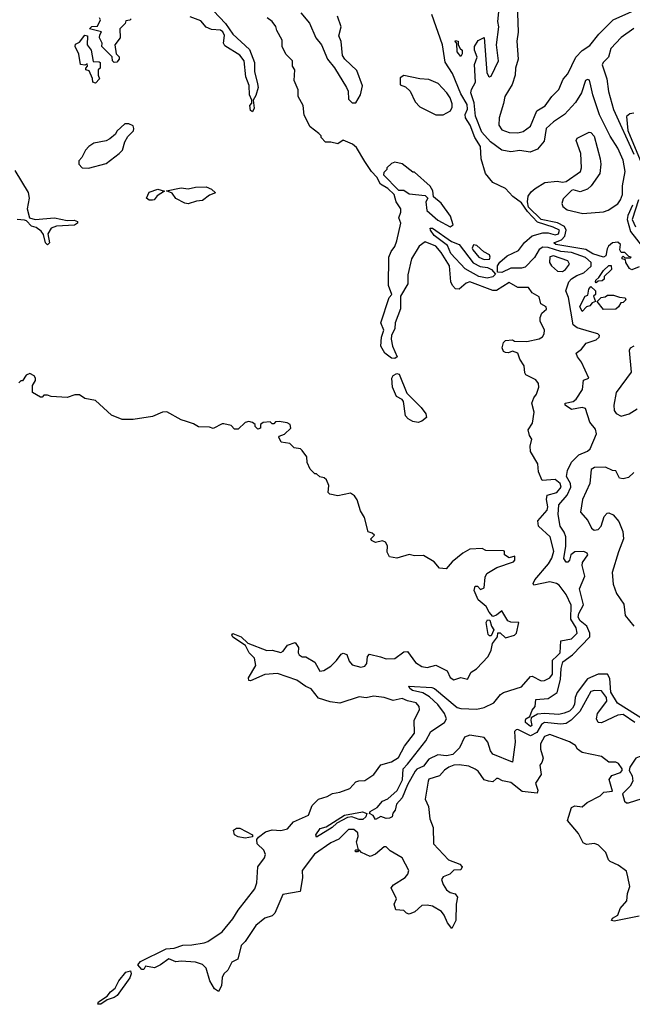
# Model space of a CAD drawing. Extents: x 2380107 to 2585170, y 384273 to 546161.
# Tile 233 of 256: x 2498799 to 2502237, y 472664 to 478186. Entities that reach past the tile are written whole.
import ezdxf

# ---------------------------------------------------------------- set-up
doc = ezdxf.new("R2010")
doc.units = 0

msp = doc.modelspace()

# ---------------------------------------------------------------- linework, layer by layer
at = {"layer": '0CON05XD'}
for points in [[(2502275, 476800.8), (2502235, 476783.3), (2502220.5, 476790.5), (2502200, 476825), (2502198.3, 476838.3), (2502180, 476845), (2502180, 476855), (2502185, 476860), (2502195, 476850), (2502225, 476850), (2502230, 476855), (2502217.5, 476857.5), (2502195, 476880), (2502175, 476880), (2502167.5, 476895), (2502170, 476925), (2502155, 476938), (2502125, 476934), (2502104.3, 476915.7), (2502095, 476900), (2502088.8, 476861.2), (2502076.1, 476853.9), (2502015, 476873.3), (2501976.7, 476896.7), (2501807.5, 476925), (2501797.5, 476935), (2501839.1, 476950.9), (2501858.6, 476971.4), (2501865.9, 477005), (2501856.8, 477026.8), (2501817.2, 477047.2), (2501724.7, 477065), (2501653.7, 477135), (2501649, 477165), (2501653.2, 477196.8), (2501668.5, 477221.5), (2501690.9, 477239.1), (2501747, 477273), (2501815, 477281.3), (2501845, 477275.6), (2501865, 477278.5), (2501945.5, 477335), (2501951.8, 477355), (2501948, 477435), (2501921.2, 477508.8), (2501927.9, 477522.1), (2501960.9, 477539.1), (2501995, 477554.5), (2502005, 477553.3), (2502023, 477533), (2502056.3, 477406.3), (2502059.8, 477375), (2502055, 477324.2), (2502006, 477254), (2501985, 477234.6), (2501945, 477220.4), (2501905, 477231.9), (2501895, 477228.1), (2501849.5, 477180.5), (2501842.2, 477155), (2501847.8, 477137.7), (2501870.5, 477120.5), (2501959.4, 477099.4), (2502075, 477108.2), (2502102.3, 477117.7), (2502155.9, 477154.1), (2502171.2, 477175), (2502181.2, 477205), (2502181.2, 477255), (2502197.6, 477335), (2502185, 477398.8), (2502155.2, 477465.2), (2502112.5, 477532.5), (2502053.1, 477653.1), (2502014.8, 477765), (2502004.8, 477815), (2501997, 477847), (2501985, 477851.2), (2501974.8, 477845.2), (2501951.7, 477775), (2501918.1, 477721.9), (2501856.5, 477653.5), (2501795, 477613.3), (2501753.8, 477575), (2501742.2, 477505), (2501705, 477460.2), (2501662.9, 477442.9), (2501605, 477451.5), (2501554.7, 477445.3), (2501505, 477454.7), (2501441.8, 477501.8), (2501392.8, 477555), (2501357.3, 477645), (2501350, 477720), (2501331.1, 477775), (2501334.3, 477795), (2501356.2, 477835), (2501350.8, 477935), (2501365.8, 477975), (2501351.4, 478015), (2501350.6, 478035), (2501371.4, 478068.6), (2501406, 478086), (2501420.5, 477890.5), (2501430, 477870), (2501435, 477865.8), (2501445, 477870), (2501486.6, 477955), (2501474.8, 478044.8), (2501487.6, 478145), (2501483.1, 478175), (2501494, 478285)], [(2499886.2, 478235), (2499953.3, 478165), (2499994.3, 478104.3), (2500088.3, 478018.3), (2500116.4, 477946.4), (2500117.5, 477895), (2500133, 477827), (2500137.5, 477805), (2500125, 477760), (2500110, 477735), (2500115, 477690), (2500105, 477670), (2500095, 477677.5), (2500091.2, 477705), (2500101.7, 477718.3), (2500102.5, 477735), (2500088, 477765), (2500086.1, 477816.1), (2500067.5, 477865), (2500058.8, 477955), (2500035, 477986.2), (2499949.5, 478039.5), (2499942, 478055), (2499947.7, 478097.7), (2499938.3, 478118.3), (2499926.4, 478126.4), (2499875, 478131.2), (2499845, 478143.8), (2499815, 478178.8), (2499755, 478201.2)], [(2501591.2, 478275), (2501596.3, 478116.3), (2501588.9, 478065), (2501595.9, 477964.1), (2501581.4, 477915), (2501580.3, 477875), (2501563.2, 477823.2), (2501520.7, 477755), (2501514.8, 477715.2), (2501489, 477635), (2501487.7, 477595), (2501505, 477568.6), (2501545, 477553.8), (2501595, 477552), (2501625, 477558.6), (2501665, 477588.2), (2501701.4, 477675), (2501747.2, 477702.8), (2501786.2, 477755), (2501825.5, 477794.5), (2501848.2, 477851.8), (2501875, 477883.1), (2501920, 477975), (2501955, 478012.6), (2501998.7, 478041.3), (2502049.5, 478105), (2502129.1, 478185), (2502235, 478231.6)], [(2499425, 478190), (2499417, 478183), (2499395, 478180), (2499390, 478165), (2499360, 478135), (2499362.5, 478085), (2499332.5, 478045), (2499340, 477995), (2499357, 477977), (2499357.5, 477965), (2499345, 477947.5), (2499330, 477945), (2499320, 477955), (2499318.3, 477978.3), (2499260, 478035), (2499262.5, 478055), (2499247.5, 478085), (2499248.3, 478101.7), (2499258.3, 478118.3), (2499190, 478135), (2499203, 478147), (2499235, 478150), (2499252.5, 478185), (2499246.7, 478196.7)], [(2501660, 475855), (2501652.5, 475885), (2501676.4, 475923.6), (2501686.2, 475985), (2501673.3, 476035), (2501683.8, 476065), (2501700, 476085), (2501713.3, 476125), (2501711.2, 476145), (2501695, 476166), (2501640, 476195), (2501633.3, 476205), (2501630, 476245), (2501605, 476282.5), (2501595, 476316.7), (2501565, 476327.5), (2501543, 476317), (2501525, 476318.8), (2501513.3, 476325), (2501506.7, 476345), (2501513.8, 476376.2), (2501525, 476387.5), (2501565, 476390), (2501575, 476382.5), (2501645, 476381.2), (2501714.1, 476395.9), (2501732.7, 476407.3), (2501742.5, 476425), (2501744.2, 476445), (2501719.2, 476495), (2501719.2, 476515), (2501729.5, 476540.5), (2501755, 476563.3), (2501753.8, 476575), (2501723.3, 476593.3), (2501715, 476632.5), (2501675, 476653.3), (2501653.6, 476683.6), (2501595, 476684.2), (2501545, 476711.2), (2501475, 476666.7), (2501455, 476666.7), (2501325, 476715.3), (2501305, 476707.5), (2501265, 476675.6), (2501245, 476677.1), (2501227.1, 476695), (2501219.4, 476715), (2501211.1, 476805), (2501165, 476880), (2501135, 476915.3), (2501075, 476940.6), (2501040.6, 476915), (2500997.5, 476845), (2500976.9, 476755), (2500977.1, 476705), (2500935.6, 476635), (2500935.5, 476564.5), (2500906.9, 476485), (2500904.2, 476454.2), (2500885.5, 476414.5), (2500882.9, 476395), (2500890.6, 476355), (2500916.7, 476295), (2500904, 476286), (2500885, 476288.1), (2500847.5, 476315), (2500825.6, 476355), (2500828.6, 476405), (2500842.5, 476445), (2500825.8, 476485), (2500872.1, 476627.9), (2500886.7, 476645), (2500869.1, 476695), (2500870, 476855), (2500883.8, 476886.2), (2500905, 476914), (2500914.6, 476945), (2500937.5, 477045), (2500927.5, 477075), (2500937, 477107), (2500937.5, 477125), (2500912.5, 477165), (2500900, 477205), (2500865, 477240), (2500823.6, 477263.6), (2500803, 477303), (2500772.5, 477335), (2500735, 477390), (2500689.3, 477469.3), (2500667, 477487), (2500615, 477510), (2500585, 477490), (2500545, 477500), (2500515, 477500), (2500490, 477525), (2500490, 477535), (2500478.3, 477548.3), (2500430, 477585), (2500395, 477650), (2500390, 477705), (2500362.5, 477755), (2500361.7, 477791.7), (2500340, 477845), (2500342.5, 477905), (2500330, 477925), (2500330, 477955), (2500293, 477993), (2500272.5, 478035), (2500271.7, 478071.7), (2500242.5, 478125), (2500237, 478147), (2500216.4, 478176.4), (2500187, 478197)], [(2500377.5, 478225), (2500426.1, 478166.1), (2500460, 478085), (2500492.5, 478045), (2500526.7, 477965), (2500566.1, 477916.1), (2500632.5, 477805), (2500642.5, 477785), (2500645, 477740), (2500665, 477720), (2500685, 477720)], [(2500685, 477720), (2500712.5, 477765), (2500722.5, 477815), (2500690.5, 477900.5), (2500624.1, 477964.1), (2500611.2, 477985), (2500603, 478063), (2500590, 478095), (2500602.5, 478145), (2500583.3, 478205)], [(2501996.6, 476436.6), (2501927.9, 476457.9), (2501905.1, 476475.1), (2501878.9, 476628.9), (2501864.3, 476665.7), (2501880.6, 476715), (2501895, 476732.2), (2501925, 476752.1), (2501965, 476767.2), (2502006.1, 476803.9), (2502006.7, 476825), (2501975, 476852), (2501895, 476879.9), (2501835, 476886.8), (2501765, 476908.3), (2501735, 476909.8), (2501715, 476897.6), (2501688.2, 476851.8), (2501635, 476798.1), (2501615, 476792.3), (2501555, 476793.3), (2501505, 476768.9), (2501480.9, 476770.9), (2501480.2, 476805), (2501493, 476827), (2501535, 476861.1), (2501598.9, 476891.1), (2501632.8, 476937.2), (2501675, 476973.4), (2501735, 476991), (2501765, 476990.5), (2501805, 476980.2), (2501822.7, 476985), (2501829.2, 477005), (2501793.2, 477023.2), (2501705, 477050.5), (2501649.5, 477109.5), (2501615, 477159.2), (2501566.6, 477195), (2501525, 477238.6), (2501453.7, 477273.7), (2501413.8, 477323.8), (2501389.5, 477405), (2501385.8, 477475), (2501352.6, 477525), (2501326.8, 477595), (2501300.4, 477635), (2501299.6, 477655), (2501312.8, 477685), (2501309.5, 477709.5), (2501275, 477770.4), (2501227, 477885), (2501187.3, 477947.3), (2501171.9, 478045), (2501111.8, 478215)], [(2502245, 478135.7), (2502173.6, 478086.4), (2502116.2, 478025), (2502102.7, 477975), (2502073.5, 477946.5), (2502067.9, 477932.1), (2502093.1, 477855), (2502103.2, 477783.2), (2502131.9, 477681.9), (2502245, 477431.1)], [(2499225, 477830), (2499210, 477835), (2499207, 477857), (2499188.3, 477898.3), (2499170, 477905), (2499170, 477915), (2499180, 477925), (2499178.3, 477938.3), (2499165, 477930), (2499140, 477935), (2499131.7, 477991.7), (2499110, 478035), (2499111.7, 478048.3), (2499135, 478060), (2499165, 478100), (2499180, 478095), (2499177.5, 478045), (2499200, 478015), (2499211.7, 477951.7), (2499245, 477950), (2499250, 477945), (2499250, 477915), (2499240, 477905), (2499240, 477875), (2499247.5, 477855), (2499225, 477830)], [(2501275, 477980), (2501253.3, 478005), (2501251.7, 478051.7), (2501242.5, 478065), (2501245, 478070), (2501260, 478065), (2501260, 478045), (2501270, 478025), (2501282.5, 478015), (2501282.5, 477995), (2501275, 477980)], [(2501175, 477652.5), (2501217.5, 477675), (2501226.7, 477695), (2501226.2, 477713.8), (2501215, 477747.5), (2501196.7, 477775), (2501147.7, 477827.7), (2501095, 477850), (2501043.9, 477853.9), (2500955, 477872.5), (2500935, 477860), (2500935, 477820), (2500965, 477810), (2500990, 477785), (2501017.5, 477725), (2501045, 477697.5), (2501135, 477652.5), (2501175, 477652.5)], [(2502245, 477662.2), (2502222.4, 477657.6), (2502205, 477642.5), (2502212.3, 477565), (2502290.1, 477375)], [(2499185, 477353.3), (2499285, 477380), (2499357.5, 477435), (2499376.1, 477453.9), (2499388.3, 477501.7), (2499405, 477530), (2499436.7, 477563.3), (2499440, 477575), (2499435, 477590), (2499411.7, 477601.7), (2499388.3, 477601.7), (2499345, 477560), (2499336.7, 477543.3), (2499305, 477517.5), (2499285, 477507.5), (2499215, 477493.3), (2499187.5, 477475), (2499167.5, 477455), (2499147, 477413), (2499130, 477395), (2499130, 477375), (2499150, 477355), (2499185, 477353.3)], [(2501215, 477024.2), (2501232.5, 477035), (2501216.7, 477085), (2501165, 477157.5), (2501121.7, 477191.7), (2501117, 477227), (2501103, 477253), (2501015, 477330), (2501005, 477330), (2500945, 477377.5), (2500905, 477387.5), (2500885, 477380), (2500860, 477355), (2500860, 477345), (2500841.7, 477328.3), (2500840, 477315), (2500925, 477230), (2500955, 477230), (2500985, 477210), (2501075, 477200), (2501090, 477185), (2501077.5, 477165), (2501083.8, 477115), (2501145, 477060.9), (2501215, 477024.2)], [(2498770.7, 477340.7), (2498847.3, 477217.3), (2498851.2, 477185), (2498840, 477125), (2498853.9, 477073.9), (2498885, 477066), (2498994.2, 477074.2), (2499065, 477060), (2499105, 477062), (2499122.5, 477055), (2499123.3, 477045), (2499105.7, 477034.3), (2499005, 477028), (2498975, 477017.5), (2498957.5, 476985), (2498966.7, 476935), (2498955, 476923.3), (2498943.3, 476935), (2498931.7, 476981.7), (2498919.3, 476999.3), (2498890.7, 477020.7), (2498865, 477028.8), (2498837.7, 477057.7), (2498825, 477062), (2498785, 477066.2)], [(2499545, 477173.3), (2499525, 477173.8), (2499510, 477185), (2499525, 477218.8), (2499575, 477235.6), (2499612.5, 477225), (2499571.2, 477198.8), (2499553.8, 477176.2), (2499545, 477173.3)], [(2499745, 477153.3), (2499726.1, 477156.1), (2499675, 477182.5), (2499655, 477212.5), (2499623, 477227), (2499705, 477242.5), (2499745, 477237.5), (2499785, 477246.9), (2499845, 477249.2), (2499875.7, 477235.7), (2499897.5, 477215), (2499865, 477201.2), (2499825, 477171.2), (2499791.7, 477168.3), (2499745, 477153.3)], [(2502238.5, 477145), (2502211.9, 477088.1), (2502207.5, 477065), (2502227.6, 476997.6), (2502306.7, 476895)], [(2502272.5, 477175), (2502236.5, 477065), (2502255, 477023.8)], [(2501422.8, 476737.2), (2501375.8, 476745), (2501298.6, 476788.6), (2501219.4, 476875), (2501200, 476920), (2501125.5, 476975), (2501104.5, 477005), (2501103.1, 477016.9), (2501115, 477016.5), (2501222.1, 476942.1), (2501264.5, 476925), (2501343.1, 476823.1), (2501382.4, 476802.4), (2501425, 476797), (2501446.5, 476785), (2501469.5, 476759.5), (2501455, 476743.1), (2501422.8, 476737.2)], [(2501405, 476840.3), (2501435, 476842.2), (2501440, 476855), (2501435, 476868), (2501403.3, 476885), (2501365, 476918.8), (2501345, 476923.3), (2501337.5, 476905), (2501341.5, 476895), (2501375.6, 476855), (2501405, 476840.3)], [(2501845, 476774.5), (2501862, 476785), (2501883.8, 476815), (2501875, 476833.3), (2501795, 476861.9), (2501775, 476856.2), (2501772.5, 476825), (2501783.8, 476805), (2501817.5, 476775), (2501845, 476774.5)], [(2502035, 476710), (2502030, 476715), (2502032.5, 476725), (2502050, 476740), (2502075, 476780), (2502105, 476807.5), (2502118.3, 476808.3), (2502120, 476785), (2502080, 476745), (2502078.3, 476731.7), (2502068.3, 476721.7), (2502045, 476720), (2502035, 476710)], [(2501955, 476550), (2501943, 476577), (2501972.5, 476635), (2501988.3, 476641.7), (2501992.5, 476675), (2502005, 476690), (2502030, 476665), (2502030, 476645), (2502020, 476635), (2502030, 476605), (2502011.7, 476598.3), (2501998.3, 476581.7), (2501980, 476575), (2501955, 476550)], [(2502075, 476560), (2502040, 476605), (2502061.7, 476628.3), (2502085, 476632.5), (2502098.3, 476641.7), (2502131.7, 476641.7), (2502165, 476630), (2502197, 476627), (2502200, 476615), (2502185, 476600), (2502171.7, 476598.3), (2502160, 476575), (2502145, 476562.5), (2502075, 476560)], [(2502305, 474257.3), (2502153.2, 474353.2), (2502117, 474415), (2502111.4, 474491.4), (2502097.8, 474515), (2502044.7, 474515.3), (2501985, 474488.6), (2501927, 474413), (2501915.8, 474385), (2501912.2, 474345), (2501901.8, 474325), (2501885, 474308.7), (2501855, 474296.7), (2501825, 474288.7), (2501745, 474294.7), (2501705, 474290.6), (2501670, 474270), (2501666.7, 474255), (2501673, 474227), (2501665, 474222.5), (2501637.5, 474245), (2501637.5, 474255), (2501640, 474265), (2501662.5, 474277.5), (2501675, 474313.3), (2501691.4, 474335), (2501696, 474374), (2501765, 474380), (2501815, 474413.3), (2501833.8, 474486.2), (2501837.7, 474547.7), (2501846.7, 474585), (2501900.5, 474625), (2501999.3, 474725), (2501999.4, 474745), (2501981.6, 474785), (2501943.6, 474815), (2501932.6, 474835), (2501936.7, 474855), (2501963, 474905), (2501941.2, 474995), (2501970, 475065), (2501956.2, 475125), (2501957.6, 475142.4), (2501987.8, 475185), (2501984, 475195), (2501965, 475203.1), (2501915, 475201.4), (2501892.9, 475185), (2501885, 475154.3), (2501875, 475144.5), (2501865, 475144.4), (2501853.3, 475165), (2501863.6, 475233.6), (2501864.6, 475285), (2501855, 475312.5), (2501832.5, 475345), (2501821.2, 475411.2), (2501824.7, 475465), (2501871.4, 475518.6), (2501892.5, 475565), (2501891, 475585), (2501867.1, 475625), (2501872.7, 475657.3), (2501894.9, 475705.1), (2501937.6, 475745), (2501985, 475765.8), (2502000.9, 475779.1), (2502036.6, 475863.5), (2502029.6, 475889.6), (2501999.2, 475929.3), (2501974.8, 476004.8), (2501955, 476011.8), (2501895, 475999.1), (2501859.4, 476025), (2501860.8, 476035), (2501905.2, 476044.8), (2501922.7, 476057.3), (2501958.1, 476111.9), (2501964, 476165), (2501992.5, 476175), (2501952.5, 476265), (2501928.5, 476295), (2501921.1, 476315), (2501952.4, 476337.6), (2501977.9, 476372.1), (2502035, 476391.1), (2502050.4, 476405), (2502052.2, 476415), (2502043.5, 476423.5), (2501996.6, 476436.6)], [(2502245.5, 476354.5), (2502225.7, 476344.3), (2502219.7, 476330.3), (2502229.8, 476210.2), (2502146.5, 476095), (2502132.7, 476025), (2502135.5, 475995), (2502147.2, 475977.2), (2502175, 475963.3), (2502218.9, 475975), (2502265, 476004.2)], [(2499735, 475932.5), (2499705, 475942.5), (2499625, 475987.5), (2499600, 475985), (2499545, 475960), (2499435, 475943.3), (2499373.6, 475943.6), (2499315, 475967.5), (2499225, 476050), (2499165, 476062.5), (2499135, 476082.5), (2499108.3, 476081.7), (2499065, 476067.5), (2498975, 476072.5), (2498955, 476080), (2498935, 476080), (2498925, 476070), (2498915, 476070), (2498870, 476095), (2498870, 476135), (2498887, 476163), (2498887.5, 476175), (2498879.3, 476189.3), (2498855, 476202.5), (2498835, 476192.5), (2498815, 476160), (2498805, 476160), (2498795, 476150)], [(2501035, 475927.5), (2501005, 475932.9), (2500978.3, 475948.3), (2500964.3, 475964.3), (2500952.5, 476045), (2500945.6, 476055.6), (2500912.8, 476072.8), (2500891.1, 476125), (2500888, 476175), (2500895, 476190), (2500915, 476202.5), (2500928, 476198), (2500971.3, 476091.3), (2501051.7, 476011.7), (2501077.5, 475975), (2501082.5, 475955), (2501055, 475934), (2501035, 475927.5)], [(2502275, 473158.8), (2502135, 473131.2), (2502120, 473135), (2502125, 473147.5), (2502155.6, 473164.4), (2502169.3, 473200.7), (2502206.7, 473245), (2502210, 473285), (2502222.5, 473325), (2502211.7, 473378.3), (2502205, 473410), (2502157.5, 473445), (2502112.5, 473465), (2502102.5, 473475), (2502087.5, 473515), (2502046.4, 473556.4), (2502025, 473566.7), (2501980.7, 473560.7), (2501960.7, 473570.7), (2501935, 473622.5), (2501872.5, 473695), (2501895, 473767.5), (2501915, 473777.5), (2501955, 473772.5), (2501983.9, 473796.1), (2502056.1, 473833.9), (2502076.4, 473853.6), (2502125, 473860), (2502106.2, 473925), (2502122.5, 473947.5), (2502170, 473965), (2502180, 473975), (2502180, 473985), (2502160, 474015), (2502145, 474022.5), (2502105, 474022.5), (2502065, 474053.8), (2501956.1, 474076.1), (2501930, 474095), (2501917.5, 474115), (2501885, 474136.7), (2501775, 474177.1), (2501745, 474166.9), (2501721.4, 474125), (2501722, 474095), (2501735.8, 474045), (2501729.5, 474020.5), (2501717.5, 474005), (2501726.4, 473953.6), (2501693.8, 473905), (2501706.7, 473865), (2501702.5, 473847.5), (2501618.3, 473858.3), (2501555, 473908), (2501508.3, 473918.3), (2501485, 473930), (2501475, 473930), (2501455, 473912.5), (2501430, 473915), (2501405, 473923.3), (2501371.7, 473971.7), (2501355, 473983.3), (2501319.2, 473999.2), (2501265, 474006.4), (2501235, 474005.4), (2501208, 473995), (2501182.2, 473977.8), (2501155, 473946.2), (2501095, 473926), (2501090.8, 473915), (2501074, 473815), (2501092.7, 473772.7), (2501100, 473705), (2501118.8, 473655), (2501122, 473565), (2501205, 473473.8), (2501269.5, 473449.5), (2501282.5, 473435), (2501275, 473417.5), (2501235, 473416.7), (2501212.5, 473395), (2501175, 473380), (2501165.8, 473365), (2501175, 473336.7), (2501195, 473306.2), (2501215, 473291.2), (2501243.6, 473283.6), (2501256, 473265), (2501248.8, 473225), (2501245.7, 473135), (2501225, 473090), (2501200.3, 473120.3), (2501181.4, 473165), (2501165.5, 473185.5), (2501115, 473214), (2501085, 473220), (2501055, 473217.5), (2501017.3, 473182.7), (2500985, 473170), (2500970, 473175), (2500955, 473190), (2500910, 473195), (2500900, 473225), (2500913.3, 473255), (2500883, 473317), (2500896.4, 473333.6), (2500962.5, 473375), (2500978, 473395), (2500982, 473415), (2500946.2, 473485), (2500877.5, 473525), (2500855, 473547.5), (2500845, 473546.7), (2500795, 473506.7), (2500765, 473492.5), (2500716.4, 473516.4), (2500705, 473530), (2500695, 473520), (2500685, 473520), (2500680, 473525), (2500685, 473530), (2500700, 473530), (2500690, 473575), (2500698.6, 473605), (2500696.7, 473625), (2500675, 473645.4), (2500644.3, 473645), (2500590, 473590), (2500545, 473570), (2500453.5, 473506.5), (2500384.3, 473415), (2500386.7, 473373.3), (2500373, 473297), (2500275, 473279.2), (2500230.8, 473175), (2500215, 473160), (2500175, 473147.1), (2500123.3, 473106.7), (2500063.8, 473016.2), (2500042.2, 472995), (2500022.3, 472917.7), (2499990, 472900), (2499966.2, 472855), (2499944.6, 472835.4), (2499934.4, 472815), (2499931.4, 472768.6), (2499915, 472736.2), (2499891.8, 472751.8), (2499865.8, 472795), (2499845, 472867.5), (2499825, 472886.7), (2499785, 472900), (2499705, 472906.7), (2499675, 472903.3), (2499635, 472920), (2499590, 472885), (2499555, 472868.8), (2499505, 472877.5), (2499495, 472860), (2499485, 472860), (2499462.5, 472885), (2499476.7, 472905), (2499620, 472975), (2499665, 472980), (2499715, 472995.5), (2499765, 472997.1), (2499835, 473009.2), (2499855, 473016), (2499935, 473071.2), (2499995, 473142.9), (2500025, 473192.5), (2500118.2, 473311.8), (2500130, 473345), (2500135.5, 473435), (2500172.5, 473485), (2500177.5, 473505), (2500169.1, 473529.1), (2500131.2, 473565), (2500130.7, 473589.3), (2500138.3, 473601.7), (2500179.3, 473630.7), (2500215, 473643.5), (2500265, 473638.9), (2500301.1, 473648.9), (2500335, 473688.1), (2500420, 473725), (2500440.8, 473779.2), (2500475, 473814.3), (2500525, 473829.2), (2500555, 473846.9), (2500596.3, 473853.7), (2500652.5, 473875), (2500685, 473911.2), (2500701.7, 473918.3), (2500735, 473920), (2500786.6, 473953.4), (2500825, 474007.1), (2500885, 474024.4), (2500925, 474048.1), (2500958.9, 474111.1), (2501014.3, 474185), (2501013.1, 474256.9), (2501042.5, 474315), (2501040, 474335), (2501023.3, 474355), (2500975.5, 474365.5), (2500945, 474379.6), (2500895, 474367.5), (2500845, 474384), (2500785, 474391.4), (2500743.9, 474383.9), (2500705, 474388.8), (2500595, 474352.5), (2500541.1, 474361.1), (2500475, 474380.8), (2500435, 474433.8), (2500405, 474447.1), (2500355, 474482.2), (2500245, 474519.5), (2500175, 474513.3), (2500095, 474477.5), (2500085, 474480), (2500083.8, 474495), (2500123.3, 474565), (2500116.7, 474605), (2500086.7, 474635), (2500066.7, 474676.7), (2499995, 474724), (2499990, 474735), (2499995, 474743.3), (2500042.5, 474725), (2500079.3, 474689.3), (2500185, 474647.5), (2500215, 474650), (2500265, 474637.5), (2500277.5, 474645), (2500301.2, 474678.8), (2500345, 474692.5), (2500363.3, 474665), (2500361.2, 474635), (2500366.7, 474625), (2500385, 474613.8), (2500405, 474612.5), (2500455, 474583.3), (2500483.3, 474533.3), (2500505, 474536.7), (2500545, 474560), (2500577.7, 474592.3), (2500602.3, 474627.7), (2500615, 474633.8), (2500635.6, 474625.6), (2500648.8, 474588.8), (2500665, 474568.8), (2500714.2, 474555.8), (2500735, 474561.4), (2500747.5, 474575), (2500751.2, 474615), (2500762, 474628), (2500823.4, 474613.4), (2500855, 474600.8), (2500905, 474604.2), (2500955, 474640), (2500975, 474642.5), (2501020.2, 474580.2), (2501055, 474558.1), (2501086.6, 474553.4), (2501135, 474565.7), (2501197.5, 474535), (2501215, 474497.5), (2501235, 474483.8), (2501275, 474496.7), (2501311.7, 474488.3), (2501332.3, 474527.7), (2501362.5, 474545), (2501427.5, 474615), (2501445, 474650), (2501453, 474687), (2501480, 474725), (2501481.7, 474748.3), (2501495, 474747.5), (2501525, 474720), (2501575.9, 474734.1), (2501587.5, 474745), (2501600, 474805), (2501555, 474806.7), (2501537.5, 474815), (2501505, 474870), (2501475, 474846.7), (2501455, 474840), (2501433.8, 474863.8), (2501417.5, 474895), (2501372.7, 474932.7), (2501350, 474985), (2501355, 475010), (2501368.3, 475008.3), (2501385, 474990), (2501405, 475000), (2501410.7, 475059.3), (2501420.7, 475079.3), (2501476.4, 475113.6), (2501570, 475145), (2501577.5, 475155), (2501578.3, 475178.3), (2501545, 475167.5), (2501520, 475185), (2501520, 475205), (2501515, 475207.5), (2501415, 475210), (2501395, 475220), (2501325, 475217.5), (2501285, 475193.8), (2501226.7, 475145), (2501193, 475107), (2501155, 475110), (2501125.6, 475145.6), (2501065, 475182), (2501015, 475180), (2500985, 475186), (2500915, 475166), (2500873.9, 475173.9), (2500860.7, 475200.7), (2500863.3, 475235), (2500852.5, 475255), (2500835, 475262.5), (2500795, 475253.3), (2500772.5, 475265), (2500770, 475275), (2500790, 475295), (2500777, 475307), (2500753.9, 475313.9), (2500733.3, 475395), (2500711.2, 475431.2), (2500693.6, 475493.6), (2500677.5, 475515), (2500655, 475530), (2500585, 475516.2), (2500540, 475525), (2500530, 475535), (2500533, 475573), (2500520, 475605), (2500507, 475617), (2500483, 475623), (2500465, 475640), (2500455, 475640), (2500430, 475665), (2500413, 475703), (2500410, 475735), (2500385, 475770), (2500375, 475780), (2500340, 475785), (2500315, 475810), (2500267, 475817), (2500252.5, 475845), (2500255, 475850), (2500285, 475862.5), (2500320, 475895), (2500317.5, 475915), (2500300, 475925), (2500255, 475932.5), (2500235, 475930), (2500225, 475920), (2500215, 475920), (2500205, 475930), (2500165, 475927.5), (2500150, 475915), (2500150, 475895), (2500135, 475890), (2500120, 475905), (2500120, 475915), (2500105, 475927.5), (2500085, 475932.5), (2500065, 475927.5), (2500025, 475890), (2500005, 475890), (2499985, 475910), (2499945, 475920), (2499935, 475920), (2499885, 475892.5), (2499865, 475900), (2499803, 475903), (2499775, 475920), (2499735, 475932.5)], [(2502250.4, 474245), (2502185, 474288.8), (2502155, 474286.4), (2502065, 474243.5), (2502044.6, 474244.6), (2502035.6, 474265), (2502041.9, 474295), (2502094.6, 474365), (2502091.8, 474385), (2502065, 474421.9), (2502025, 474424.6), (2502005, 474418.5), (2501943, 474307), (2501893, 474257), (2501865, 474239.7), (2501835, 474235.3), (2501744.8, 474245.2), (2501727.2, 474232.8), (2501701, 474189), (2501665, 474169.4), (2501594.5, 474204.5), (2501585, 474204.4), (2501575.5, 474194.5), (2501579.4, 474135), (2501565, 474022), (2501455, 474067.8), (2501441.1, 474085), (2501425.3, 474135), (2501405, 474160.4), (2501326, 474174), (2501295, 474162.2), (2501268.1, 474101.9), (2501229.4, 474065), (2501195, 474058.1), (2501145, 474062.5), (2501095, 474039.5), (2501065, 474000.5), (2501027.2, 473982.8), (2501018.2, 473971.8), (2500974.5, 473895.5), (2500945, 473822.5), (2500913.3, 473786.7), (2500907, 473753), (2500893, 473737), (2500890, 473715), (2500875, 473707.5), (2500855, 473706.7), (2500825, 473716.7), (2500795, 473700), (2500783.3, 473723.3), (2500762.5, 473735), (2500766.7, 473745), (2500805, 473768.6), (2500835, 473804.2), (2500865, 473815.8), (2500916.7, 473863.3), (2500946.4, 473923.6), (2500951.4, 473985), (2500975, 474010.6), (2501078.9, 474141.1), (2501105.8, 474195), (2501182.5, 474245), (2501194.6, 474265), (2501182.2, 474295), (2501146.2, 474346.2), (2501099.5, 474389.5), (2501061.6, 474411.6), (2501004, 474425), (2500988, 474435), (2500982, 474448), (2501111.3, 474441.3), (2501126, 474435), (2501255, 474328.8), (2501275, 474322.7), (2501365, 474319.5), (2501405, 474328.6), (2501459.5, 474355), (2501498, 474402), (2501515, 474413.6), (2501615.3, 474444.7), (2501665, 474502.9), (2501675, 474504.4), (2501725, 474477.7), (2501745, 474479.6), (2501775, 474494.7), (2501790, 474515), (2501790, 474595), (2501812.8, 474617.2), (2501832.2, 474635), (2501836.6, 474703.4), (2501895, 474712.9), (2501927.5, 474745), (2501921.2, 474775), (2501892.1, 474825), (2501893.4, 474903.4), (2501865, 474962), (2501826, 475015), (2501811.2, 475025), (2501775, 475033.5), (2501685, 475014.3), (2501680, 475025), (2501689.2, 475045), (2501767.3, 475135), (2501784.7, 475165.3), (2501796.8, 475205), (2501776.2, 475285), (2501710.8, 475345), (2501706, 475375), (2501760, 475435), (2501763.1, 475455), (2501755.7, 475495), (2501760, 475520), (2501813.8, 475535), (2501838.1, 475565), (2501831.4, 475585), (2501805, 475607.1), (2501731.7, 475601.7), (2501710, 475650), (2501707.5, 475695), (2501666, 475765), (2501663.8, 475795), (2501673, 475833), (2501660, 475855)], [(2502245, 475645.7), (2502215, 475618.9), (2502185, 475611.4), (2502165.7, 475615.7), (2502145, 475656.7), (2502125, 475658), (2502086.2, 475676.2), (2502025, 475673.9), (2502007, 475663), (2501998.8, 475585), (2501957.8, 475495), (2501945.4, 475425), (2501986.9, 475376.9), (2502007.5, 475335), (2502023.8, 475323.8), (2502045, 475327.5), (2502062.9, 475345), (2502079.6, 475400.4), (2502095, 475418.1), (2502105, 475420), (2502129.4, 475409.4), (2502161.8, 475371.8), (2502183.5, 475315), (2502188.3, 475275), (2502158.6, 475201.4), (2502124.4, 475085), (2502129.8, 475019.8), (2502147.6, 474967.6), (2502189.1, 474909.1), (2502196.2, 474845), (2502244.7, 474785)], [(2501445, 474730), (2501435, 474730), (2501428.3, 474738.3), (2501417.5, 474805), (2501425, 474820), (2501438.3, 474818.3), (2501447.5, 474785), (2501460, 474765), (2501445, 474730)], [(2502215, 473793.8), (2502292.1, 473817.9), (2502357.5, 473825), (2502388, 473845), (2502391.2, 473885), (2502370, 473915), (2502352.2, 474005), (2502315, 474050.8), (2502285, 474056), (2502257.5, 474045), (2502222.5, 473995), (2502220, 473975), (2502236.7, 473945), (2502240, 473915), (2502225, 473886.7), (2502182.5, 473845), (2502193.8, 473803.8), (2502204.1, 473794.1), (2502215, 473793.8)], [(2500465, 473601.2), (2500460.8, 473615), (2500485, 473650), (2500519.6, 473660.4), (2500621.2, 473725), (2500723.2, 473743.2), (2500747.5, 473735), (2500740.8, 473715), (2500725, 473700.6), (2500705, 473701.2), (2500663.8, 473716.2), (2500638.3, 473711.7), (2500579.4, 473680.6), (2500552, 473655), (2500465, 473601.2)], [(2500065, 473595.7), (2500025, 473603.5), (2500004.2, 473615), (2499999.2, 473640.8), (2500015, 473652.9), (2500035, 473652.9), (2500105.6, 473615.6), (2500105, 473603.3), (2500065, 473595.7)], [(2499255, 472664.3), (2499237.5, 472665), (2499241.7, 472678.3), (2499290.5, 472709.5), (2499309.2, 472735), (2499335.6, 472754.4), (2499355.7, 472795), (2499395, 472844.2), (2499421.7, 472851.7), (2499424, 472835), (2499417, 472813), (2499345.5, 472714.5), (2499328.2, 472701.8), (2499290.3, 472689.7), (2499255, 472664.3)]]:
    msp.add_lwpolyline(points, dxfattribs=at)

doc.saveas('drawing.dxf')
